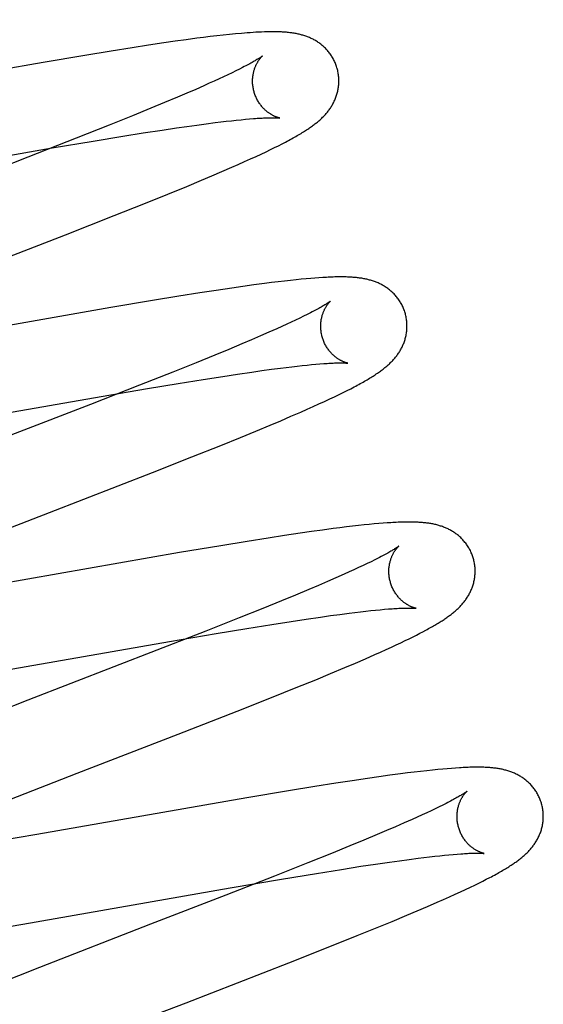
# Model space of a CAD drawing. Header units: inches. Extents: x 0 to 227, y 0 to 147.
# Tile 60 of 83: x 77.925 to 78.046, y 75.495 to 75.724. Entities that reach past the tile are written whole.
import ezdxf

# ---------------------------------------------------------------- set-up
doc = ezdxf.new("R2010")
doc.units = ezdxf.units.IN
doc.header["$LTSCALE"] = 12.466667
doc.header["$MEASUREMENT"] = 0
doc.linetypes.add('HIDDEN', pattern=[0.2, 0.1, -0.1])
doc.layers.add('DEFAULT_2', color=8, linetype='HIDDEN')

msp = doc.modelspace()

# ---------------------------------------------------------------- linework, layer by layer
at = {"layer": 'DEFAULT_2', "color": 8, "linetype": 'HIDDEN'}
for p, q in [((78.02228, 71.58602), (78.02228, 77.08652)), ((77.96616, 75.71925), (77.9637, 75.71892)), ((77.96774, 75.71945), (77.96616, 75.71925)), ((77.96929, 75.71964), (77.96774, 75.71945)), ((77.9708, 75.71982), (77.96929, 75.71964)), ((77.97228, 75.71999), (77.9708, 75.71982)), ((77.97372, 75.72014), (77.97228, 75.71999)), ((77.97512, 75.72028), (77.97372, 75.72014)), ((77.95117, 75.71707), (77.94629, 75.7163)), ((77.95493, 75.71765), (77.95117, 75.71707)), ((77.95855, 75.71819), (77.95493, 75.71765)), ((77.96117, 75.71857), (77.95855, 75.71819)), ((77.9637, 75.71892), (77.96117, 75.71857)), ((77.94018, 75.7153), (77.93056, 75.71368)), ((77.94629, 75.7163), (77.94018, 75.7153)), ((77.93056, 75.71368), (77.88178, 75.70519)), ((77.97602, 75.71212), (77.9752, 75.71171)), ((77.97678, 75.7125), (77.97602, 75.71212)), ((77.97132, 75.70986), (77.97021, 75.70935)), ((77.97237, 75.71035), (77.97132, 75.70986)), ((77.97337, 75.71082), (77.97237, 75.71035)), ((77.97432, 75.71127), (77.97337, 75.71082)), ((77.9752, 75.71171), (77.97432, 75.71127)), ((77.96782, 75.70828), (77.9659, 75.70743)), ((77.96904, 75.70883), (77.96782, 75.70828)), ((77.97021, 75.70935), (77.96904, 75.70883)), ((77.96171, 75.70564), (77.95869, 75.70436)), ((77.96386, 75.70655), (77.96171, 75.70564)), ((77.9659, 75.70743), (77.96386, 75.70655)), ((77.95549, 75.70304), (77.95126, 75.70131)), ((77.95869, 75.70436), (77.95549, 75.70304)), ((77.95126, 75.70131), (77.94587, 75.69914)), ((77.98501, 75.70082), (77.98537, 75.70078)), ((77.94587, 75.69914), (77.93821, 75.6961)), ((77.95812, 75.698), (77.96147, 75.6985)), ((77.96147, 75.6985), (77.96386, 75.69885)), ((77.96386, 75.69885), (77.96615, 75.69917)), ((77.96615, 75.69917), (77.96833, 75.69946)), ((77.96833, 75.69946), (77.9704, 75.69972)), ((77.9704, 75.69972), (77.97171, 75.69988)), ((77.97171, 75.69988), (77.97297, 75.70003)), ((77.97297, 75.70003), (77.97417, 75.70017)), ((77.97417, 75.70017), (77.97531, 75.70029)), ((77.97531, 75.70029), (77.9764, 75.7004)), ((77.9764, 75.7004), (77.97743, 75.7005)), ((77.97743, 75.7005), (77.9784, 75.70058)), ((77.94211, 75.69544), (77.94902, 75.69658)), ((77.94902, 75.69658), (77.95369, 75.69732)), ((77.95369, 75.69732), (77.95812, 75.698)), ((77.87705, 75.68419), (77.93268, 75.69385)), ((77.93821, 75.6961), (77.92697, 75.6917)), ((77.93268, 75.69385), (77.94211, 75.69544)), ((77.98322, 75.69347), (77.98417, 75.69394)), ((77.98417, 75.69394), (77.98506, 75.69438)), ((77.98506, 75.69438), (77.9859, 75.6948)), ((77.9859, 75.6948), (77.98668, 75.69521)), ((77.97859, 75.6913), (77.97988, 75.69189)), ((77.97988, 75.69189), (77.98108, 75.69245)), ((77.98108, 75.69245), (77.98219, 75.69297)), ((77.98219, 75.69297), (77.98322, 75.69347)), ((77.97199, 75.68838), (77.97428, 75.68938)), ((77.97428, 75.68938), (77.97577, 75.69003)), ((77.97577, 75.69003), (77.97722, 75.69068)), ((77.97722, 75.69068), (77.97859, 75.6913)), ((77.96722, 75.68636), (77.96964, 75.68738)), ((77.96964, 75.68738), (77.97199, 75.68838)), ((77.95942, 75.68314), (77.96384, 75.68495)), ((77.96384, 75.68495), (77.96722, 75.68636)), ((77.95386, 75.6809), (77.95942, 75.68314)), ((77.94703, 75.67819), (77.95386, 75.6809)), ((77.93571, 75.67374), (77.94703, 75.67819)), ((77.90714, 75.66268), (77.93571, 75.67374)), ((77.97939, 75.66212), (77.97686, 75.66176)), ((77.98184, 75.66244), (77.97939, 75.66212)), ((77.98344, 75.66265), (77.98184, 75.66244)), ((77.98501, 75.66284), (77.98344, 75.66265)), ((77.98649, 75.66302), (77.98501, 75.66284)), ((77.98788, 75.66317), (77.98649, 75.66302)), ((77.98917, 75.66331), (77.98788, 75.66317)), ((77.99037, 75.66343), (77.98917, 75.66331)), ((77.99149, 75.66354), (77.99037, 75.66343)), ((77.99254, 75.66363), (77.99149, 75.66354)), ((77.99353, 75.66371), (77.99254, 75.66363)), ((77.99446, 75.66378), (77.99353, 75.66371)), ((77.96687, 75.66027), (77.96199, 75.65949)), ((77.97062, 75.66084), (77.96687, 75.66027)), ((77.97424, 75.66138), (77.97062, 75.66084)), ((77.97686, 75.66176), (77.97424, 75.66138)), ((77.95588, 75.65849), (77.94627, 75.65688)), ((77.96199, 75.65949), (77.95588, 75.65849)), ((77.94627, 75.65688), (77.89755, 75.6484)), ((77.99172, 75.65528), (77.99089, 75.65487)), ((77.99249, 75.65567), (77.99172, 75.65528)), ((77.98699, 75.65302), (77.98588, 75.65251)), ((77.98805, 75.65351), (77.98699, 75.65302)), ((77.98906, 75.65398), (77.98805, 75.65351)), ((77.99, 75.65443), (77.98906, 75.65398)), ((77.99089, 75.65487), (77.99, 75.65443)), ((77.98285, 75.65115), (77.98088, 75.65029)), ((77.98471, 75.65198), (77.98285, 75.65115)), ((77.98588, 75.65251), (77.98471, 75.65198)), ((77.97662, 75.64847), (77.97355, 75.64719)), ((77.9788, 75.6494), (77.97662, 75.64847)), ((77.98088, 75.65029), (77.9788, 75.6494)), ((77.97355, 75.64719), (77.9703, 75.64585)), ((77.96602, 75.6441), (77.96058, 75.64192)), ((77.9703, 75.64585), (77.96602, 75.6441)), ((77.99275, 75.64366), (77.99375, 75.64376)), ((77.99375, 75.64376), (77.99468, 75.64383)), ((77.96058, 75.64192), (77.95286, 75.63886)), ((77.97216, 75.64094), (77.9756, 75.64147)), ((77.9756, 75.64147), (77.97887, 75.64194)), ((77.97887, 75.64194), (77.9812, 75.64227)), ((77.9812, 75.64227), (77.98343, 75.64258)), ((77.98343, 75.64258), (77.98554, 75.64285)), ((77.98554, 75.64285), (77.98688, 75.64302)), ((77.98688, 75.64302), (77.98816, 75.64317)), ((77.98816, 75.64317), (77.9894, 75.64332)), ((77.9894, 75.64332), (77.99057, 75.64344)), ((77.99057, 75.64344), (77.99169, 75.64356)), ((77.99169, 75.64356), (77.99275, 75.64366)), ((77.95476, 75.63813), (77.96186, 75.63931)), ((77.96186, 75.63931), (77.96762, 75.64023)), ((77.96762, 75.64023), (77.97216, 75.64094)), ((77.95286, 75.63886), (77.94156, 75.63444)), ((77.94401, 75.63629), (77.95476, 75.63813)), ((77.99911, 75.63673), (78.00008, 75.6372)), ((78.00008, 75.6372), (78.00097, 75.63765)), ((78.00097, 75.63765), (78.00181, 75.63808)), ((78.00181, 75.63808), (78.00259, 75.63848)), ((77.89377, 75.62755), (77.94401, 75.63629)), ((77.99313, 75.63394), (77.99447, 75.63455)), ((77.99447, 75.63455), (77.99575, 75.63514)), ((77.99575, 75.63514), (77.99695, 75.6357)), ((77.99695, 75.6357), (77.99807, 75.63623)), ((77.99807, 75.63623), (77.99911, 75.63673)), ((77.98798, 75.63168), (77.99026, 75.63267)), ((77.99026, 75.63267), (77.99172, 75.63331)), ((77.99172, 75.63331), (77.99313, 75.63394)), ((77.98319, 75.62964), (77.98562, 75.63067)), ((77.98562, 75.63067), (77.98798, 75.63168)), ((77.9763, 75.6268), (77.97982, 75.62824)), ((77.97982, 75.62824), (77.98319, 75.62964)), ((77.97173, 75.62494), (77.9763, 75.6268)), ((77.965, 75.62226), (77.97173, 75.62494)), ((77.95589, 75.61867), (77.965, 75.62226)), ((77.99272, 75.60498), (77.9901, 75.6046)), ((77.99526, 75.60534), (77.99272, 75.60498)), ((77.99774, 75.60567), (77.99526, 75.60534)), ((77.99932, 75.60587), (77.99774, 75.60567)), ((78.00083, 75.60605), (77.99932, 75.60587)), ((78.00227, 75.60622), (78.00083, 75.60605)), ((78.00362, 75.60638), (78.00227, 75.60622)), ((78.0049, 75.60651), (78.00362, 75.60638)), ((78.00611, 75.60664), (78.0049, 75.60651)), ((78.00724, 75.60674), (78.00611, 75.60664)), ((78.0083, 75.60684), (78.00724, 75.60674)), ((78.0093, 75.60692), (78.0083, 75.60684)), ((78.01024, 75.60699), (78.0093, 75.60692)), ((77.97785, 75.60271), (77.97174, 75.60171)), ((77.98273, 75.60349), (77.97785, 75.60271)), ((77.98649, 75.60406), (77.98273, 75.60349)), ((77.9901, 75.6046), (77.98649, 75.60406)), ((77.97174, 75.60171), (77.96213, 75.6001)), ((77.96213, 75.6001), (77.91339, 75.59161)), ((78.00737, 75.59841), (78.00653, 75.598)), ((78.00815, 75.59881), (78.00737, 75.59841)), ((78.00258, 75.59613), (78.00145, 75.59562)), ((78.00365, 75.59663), (78.00258, 75.59613)), ((78.00467, 75.5971), (78.00365, 75.59663)), ((78.00563, 75.59756), (78.00467, 75.5971)), ((78.00653, 75.598), (78.00563, 75.59756)), ((77.9984, 75.59426), (77.99642, 75.59339)), ((78.00027, 75.59509), (77.9984, 75.59426)), ((78.00145, 75.59562), (78.00027, 75.59509)), ((77.99212, 75.59156), (77.98903, 75.59027)), ((77.99432, 75.59249), (77.99212, 75.59156)), ((77.99642, 75.59339), (77.99432, 75.59249)), ((77.98903, 75.59027), (77.98576, 75.58892)), ((77.98146, 75.58717), (77.97599, 75.58497)), ((77.98576, 75.58892), (77.98146, 75.58717)), ((78.00529, 75.58654), (78.00646, 75.58666)), ((78.00646, 75.58666), (78.00758, 75.58678)), ((78.00758, 75.58678), (78.00863, 75.58688)), ((78.00863, 75.58688), (78.00963, 75.58697)), ((78.00963, 75.58697), (78.01056, 75.58705)), ((77.97599, 75.58497), (77.96824, 75.58191)), ((77.98805, 75.58417), (77.9915, 75.58469)), ((77.9915, 75.58469), (77.99478, 75.58517)), ((77.99478, 75.58517), (77.99711, 75.5855)), ((77.99711, 75.5855), (77.99933, 75.5858)), ((77.99933, 75.5858), (78.00144, 75.58607)), ((78.00144, 75.58607), (78.00278, 75.58624)), ((78.00278, 75.58624), (78.00406, 75.58639)), ((78.00406, 75.58639), (78.00529, 75.58654)), ((77.97063, 75.58135), (77.97775, 75.58253)), ((77.97775, 75.58253), (77.98351, 75.58346)), ((77.98351, 75.58346), (77.98805, 75.58417)), ((78.01856, 75.58179), (78.01923, 75.58214)), ((77.96824, 75.58191), (77.95689, 75.57747)), ((77.95986, 75.57951), (77.97063, 75.58135)), ((78.01445, 75.57972), (78.01539, 75.58017)), ((78.01539, 75.58017), (78.01626, 75.58061)), ((78.01626, 75.58061), (78.01708, 75.58102)), ((78.01708, 75.58102), (78.01784, 75.58141)), ((78.01784, 75.58141), (78.01856, 75.58179)), ((77.90951, 75.57076), (77.95986, 75.57951)), ((78.00875, 75.57707), (78.01003, 75.57765)), ((78.01003, 75.57765), (78.01125, 75.57821)), ((78.01125, 75.57821), (78.01238, 75.57874)), ((78.01238, 75.57874), (78.01345, 75.57924)), ((78.01345, 75.57924), (78.01445, 75.57972)), ((77.95689, 75.57747), (77.92703, 75.56591)), ((78.0029, 75.57451), (78.00521, 75.57551)), ((78.00521, 75.57551), (78.00739, 75.57647)), ((78.00739, 75.57647), (78.00875, 75.57707)), ((77.99716, 75.57209), (78.00048, 75.57348)), ((78.00048, 75.57348), (78.0029, 75.57451)), ((77.9937, 75.57066), (77.99716, 75.57209)), ((77.9835, 75.56654), (77.98918, 75.56882)), ((77.98918, 75.56882), (77.9937, 75.57066)), ((77.97553, 75.56339), (77.9835, 75.56654)), ((77.92703, 75.56591), (77.91023, 75.55936)), ((77.96181, 75.55803), (77.97553, 75.56339)), ((77.93847, 75.549), (77.96181, 75.55803)), ((78.02613, 75.5502), (78.02519, 75.55013)), ((77.92281, 75.54291), (77.93847, 75.549)), ((78.00836, 75.54817), (78.00574, 75.54779)), ((78.0109, 75.54852), (78.00836, 75.54817)), ((78.01335, 75.54885), (78.0109, 75.54852)), ((78.01494, 75.54906), (78.01335, 75.54885)), ((78.01651, 75.54925), (78.01494, 75.54906)), ((78.01802, 75.54943), (78.01651, 75.54925)), ((78.01944, 75.54959), (78.01802, 75.54943)), ((78.02076, 75.54973), (78.01944, 75.54959)), ((78.02199, 75.54985), (78.02076, 75.54973)), ((78.02313, 75.54996), (78.02199, 75.54985)), ((78.0242, 75.55005), (78.02313, 75.54996)), ((78.02519, 75.55013), (78.0242, 75.55005)), ((77.99349, 75.5459), (77.98738, 75.5449)), ((77.99837, 75.54667), (77.99349, 75.5459)), ((78.00212, 75.54725), (77.99837, 75.54667)), ((78.00574, 75.54779), (78.00212, 75.54725)), ((77.98738, 75.5449), (77.97777, 75.54328)), ((77.97777, 75.54328), (77.92906, 75.5348)), ((78.0223, 75.5412), (78.0214, 75.54076)), ((78.02314, 75.54161), (78.0223, 75.5412)), ((78.02392, 75.54201), (78.02314, 75.54161)), ((78.01724, 75.53883), (78.01607, 75.5383)), ((78.01837, 75.53934), (78.01724, 75.53883)), ((78.01944, 75.53983), (78.01837, 75.53934)), ((78.02045, 75.54031), (78.01944, 75.53983)), ((78.0214, 75.54076), (78.02045, 75.54031)), ((78.01223, 75.53661), (78.01014, 75.53571)), ((78.0142, 75.53747), (78.01223, 75.53661)), ((78.01607, 75.5383), (78.0142, 75.53747)), ((77.92906, 75.5348), (77.91746, 75.53282)), ((78.00795, 75.53478), (78.00487, 75.5335)), ((78.01014, 75.53571), (78.00795, 75.53478)), ((78.00162, 75.53216), (77.99733, 75.53041)), ((78.00487, 75.5335), (78.00162, 75.53216)), ((77.99733, 75.53041), (77.99189, 75.52823)), ((78.01878, 75.52948), (78.02006, 75.52963)), ((78.02006, 75.52963), (78.02128, 75.52977)), ((78.02128, 75.52977), (78.02244, 75.52989)), ((78.02244, 75.52989), (78.02354, 75.53001)), ((78.02354, 75.53001), (78.02459, 75.53011)), ((78.02459, 75.53011), (78.02557, 75.53019)), ((78.02557, 75.53019), (78.02649, 75.53027)), ((77.99189, 75.52823), (77.98418, 75.52517)), ((77.99965, 75.52672), (78.00417, 75.52743)), ((78.00417, 75.52743), (78.00759, 75.52794)), ((78.00759, 75.52794), (78.01084, 75.52842)), ((78.01084, 75.52842), (78.01316, 75.52874)), ((78.01316, 75.52874), (78.01536, 75.52904)), ((78.01536, 75.52904), (78.01746, 75.52931)), ((78.01746, 75.52931), (78.01878, 75.52948)), ((77.98418, 75.52517), (77.97288, 75.52076)), ((77.98579, 75.52445), (77.99391, 75.5258)), ((77.99391, 75.5258), (77.99965, 75.52672)), ((77.97389, 75.52242), (77.98579, 75.52445)), ((78.02954, 75.52259), (78.03055, 75.52308)), ((78.03055, 75.52308), (78.03151, 75.52354)), ((78.03151, 75.52354), (78.0324, 75.52399)), ((78.0324, 75.52399), (78.03324, 75.52442)), ((78.03324, 75.52442), (78.03403, 75.52483)), ((77.92587, 75.51406), (77.97389, 75.52242)), ((78.02473, 75.52037), (78.02605, 75.52097)), ((78.02605, 75.52097), (78.02729, 75.52153)), ((78.02729, 75.52153), (78.02845, 75.52207)), ((78.02845, 75.52207), (78.02954, 75.52259)), ((78.01959, 75.51811), (78.02186, 75.51909)), ((78.02186, 75.51909), (78.02333, 75.51974)), ((78.02333, 75.51974), (78.02473, 75.52037)), ((78.01143, 75.51467), (78.01481, 75.51608)), ((78.01481, 75.51608), (78.01724, 75.5171)), ((78.01724, 75.5171), (78.01959, 75.51811)), ((77.91424, 75.5121), (77.92587, 75.51406)), ((78.00792, 75.51323), (78.01143, 75.51467)), ((77.99662, 75.50869), (78.00335, 75.51138)), ((78.00335, 75.51138), (78.00792, 75.51323)), ((77.98751, 75.5051), (77.99662, 75.50869)), ((77.92972, 75.50402), (77.91875, 75.49969))]:
    msp.add_line(p, q, dxfattribs=at)
for points in [[(77.98576, 75.72072), (77.98511, 75.72075), (77.98444, 75.72076), (77.98378, 75.72077), (77.98312, 75.72076), (77.98247, 75.72075), (77.98181, 75.72073), (77.98116, 75.72071), (77.9805, 75.72068), (77.97985, 75.72064), (77.97918, 75.7206), (77.97852, 75.72056), (77.97785, 75.72051), (77.97718, 75.72046), (77.9765, 75.7204), (77.97512, 75.72028)], [(77.99869, 75.71224), (77.99862, 75.71245), (77.99855, 75.7127), (77.99847, 75.71294), (77.99838, 75.71318), (77.99828, 75.71342), (77.99818, 75.71365), (77.99808, 75.71389), (77.99797, 75.71412), (77.99785, 75.71434), (77.99773, 75.71457), (77.9976, 75.71479), (77.99747, 75.71501), (77.99734, 75.71522), (77.9972, 75.71543), (77.99705, 75.71563), (77.9969, 75.71583), (77.99675, 75.71603), (77.99659, 75.71622), (77.99643, 75.71641), (77.99627, 75.71659), (77.9961, 75.71677), (77.99594, 75.71694), (77.99576, 75.71711), (77.99559, 75.71728), (77.99541, 75.71744), (77.99523, 75.71759), (77.99505, 75.71774), (77.99486, 75.71789), (77.99468, 75.71803), (77.99449, 75.71817), (77.9943, 75.7183), (77.9941, 75.71843), (77.9939, 75.71856), (77.9937, 75.71868), (77.9935, 75.7188), (77.9933, 75.71891), (77.99309, 75.71902), (77.99289, 75.71912), (77.99268, 75.71922), (77.99247, 75.71932), (77.99226, 75.71941), (77.99205, 75.7195), (77.99184, 75.71958), (77.99163, 75.71967), (77.99141, 75.71974), (77.99119, 75.71982), (77.99097, 75.71989), (77.99075, 75.71996), (77.99053, 75.72002), (77.99031, 75.72008), (77.99008, 75.72014), (77.98985, 75.72019), (77.98962, 75.72025), (77.98939, 75.7203), (77.98916, 75.72034), (77.98892, 75.72039), (77.98868, 75.72043), (77.98844, 75.72046), (77.9882, 75.7205), (77.98795, 75.72053), (77.9877, 75.72056), (77.98744, 75.72059), (77.98718, 75.72062), (77.98691, 75.72064), (77.98663, 75.72067), (77.98634, 75.72069), (77.98605, 75.72071), (77.98576, 75.72072)], [(77.98137, 75.71518), (77.98136, 75.71517), (77.98134, 75.71516), (77.98132, 75.71514), (77.98129, 75.71512), (77.98124, 75.71508), (77.98119, 75.71505), (77.98113, 75.715), (77.98106, 75.71495), (77.98098, 75.7149), (77.98089, 75.71483), (77.98078, 75.71476), (77.98067, 75.71469), (77.98054, 75.7146), (77.98039, 75.71451), (77.98023, 75.71441), (77.98006, 75.71431), (77.97987, 75.71419), (77.97967, 75.71407), (77.97945, 75.71394), (77.97921, 75.71381), (77.97896, 75.71367), (77.9787, 75.71352), (77.97842, 75.71337), (77.97812, 75.71321), (77.97781, 75.71304), (77.97748, 75.71287), (77.97714, 75.71269), (77.97678, 75.7125)], [(77.97942, 75.70688), (77.97936, 75.70708), (77.97931, 75.70732), (77.97926, 75.70755), (77.97921, 75.70779), (77.97918, 75.70802), (77.97915, 75.70826), (77.97912, 75.70849), (77.9791, 75.70872), (77.97909, 75.70896), (77.97908, 75.70919), (77.97908, 75.70941), (77.97909, 75.70964), (77.9791, 75.70986), (77.97911, 75.71008), (77.97913, 75.7103), (77.97916, 75.71051), (77.97919, 75.71072), (77.97922, 75.71093), (77.97926, 75.71113), (77.9793, 75.71132), (77.97935, 75.71152), (77.9794, 75.7117), (77.97945, 75.71188), (77.9795, 75.71206), (77.97956, 75.71222), (77.97961, 75.71239), (77.97967, 75.71255), (77.97974, 75.7127), (77.9798, 75.71285), (77.97986, 75.713), (77.97993, 75.71314), (77.97999, 75.71327), (77.98006, 75.7134), (77.98013, 75.71353), (77.98019, 75.71365), (77.98026, 75.71376), (77.98032, 75.71387), (77.98039, 75.71398), (77.98046, 75.71408), (77.98052, 75.71418), (77.98058, 75.71427), (77.98065, 75.71436), (77.98071, 75.71444), (77.98077, 75.71452), (77.98083, 75.7146), (77.98089, 75.71467), (77.98094, 75.71474), (77.981, 75.7148), (77.98105, 75.71486), (77.9811, 75.71491), (77.98114, 75.71496), (77.98118, 75.715), (77.98122, 75.71504), (77.98126, 75.71508), (77.98129, 75.71511), (77.98131, 75.71513), (77.98134, 75.71515), (77.98135, 75.71517), (77.98136, 75.71518), (77.98137, 75.71518)], [(77.98668, 75.69521), (77.98706, 75.69541), (77.98742, 75.69561), (77.98778, 75.6958), (77.98813, 75.69599), (77.98847, 75.69617), (77.9888, 75.69636), (77.98911, 75.69654), (77.98942, 75.69672), (77.98973, 75.69689), (77.99002, 75.69706), (77.9903, 75.69723), (77.99058, 75.6974), (77.99085, 75.69757), (77.99111, 75.69773), (77.99136, 75.69789), (77.99161, 75.69805), (77.99185, 75.69821), (77.99208, 75.69836), (77.9923, 75.69852), (77.99252, 75.69867), (77.99273, 75.69882), (77.99294, 75.69897), (77.99314, 75.69912), (77.99334, 75.69926), (77.99353, 75.69941), (77.99372, 75.69956), (77.99391, 75.69971), (77.99409, 75.69986), (77.99428, 75.70001), (77.99445, 75.70016), (77.99463, 75.70032), (77.9948, 75.70047), (77.99498, 75.70063), (77.99515, 75.70079), (77.99531, 75.70095), (77.99548, 75.70112), (77.99564, 75.70129), (77.9958, 75.70146), (77.99596, 75.70163), (77.99611, 75.7018), (77.99626, 75.70198), (77.99641, 75.70216), (77.99656, 75.70234), (77.9967, 75.70253), (77.99683, 75.70271), (77.99697, 75.7029), (77.9971, 75.70309), (77.99723, 75.70328), (77.99735, 75.70348), (77.99747, 75.70368), (77.99759, 75.70388), (77.99771, 75.70409), (77.99782, 75.7043), (77.99792, 75.70451), (77.99802, 75.70472), (77.99812, 75.70494), (77.99822, 75.70515), (77.9983, 75.70537), (77.99839, 75.70559), (77.99847, 75.70582), (77.99855, 75.70605), (77.99862, 75.70628), (77.99868, 75.70651), (77.99875, 75.70674), (77.9988, 75.70698), (77.99885, 75.70722), (77.9989, 75.70747), (77.99894, 75.70771), (77.99898, 75.70796), (77.99901, 75.70821), (77.99903, 75.70846), (77.99905, 75.70871), (77.99907, 75.70896), (77.99907, 75.70922), (77.99907, 75.70947), (77.99907, 75.70973), (77.99906, 75.70999), (77.99904, 75.71025), (77.99902, 75.7105), (77.99899, 75.71076), (77.99895, 75.71102), (77.99891, 75.71127), (77.99886, 75.71153), (77.9988, 75.71178), (77.99874, 75.71203), (77.99869, 75.71224)], [(77.98537, 75.70078), (77.98536, 75.70079), (77.98534, 75.70079), (77.98532, 75.70079), (77.98529, 75.7008), (77.98526, 75.70081), (77.98521, 75.70082), (77.98517, 75.70083), (77.98511, 75.70084), (77.98505, 75.70086), (77.98499, 75.70088), (77.98492, 75.7009), (77.98484, 75.70092), (77.98477, 75.70095), (77.98468, 75.70098), (77.9846, 75.70101), (77.98451, 75.70105), (77.98441, 75.70108), (77.98432, 75.70112), (77.98422, 75.70117), (77.98411, 75.70121), (77.98401, 75.70126), (77.9839, 75.70132), (77.98379, 75.70137), (77.98367, 75.70143), (77.98356, 75.7015), (77.98344, 75.70157), (77.98332, 75.70164), (77.9832, 75.70172), (77.98307, 75.7018), (77.98294, 75.70188), (77.98281, 75.70198), (77.98268, 75.70207), (77.98255, 75.70217), (77.98242, 75.70228), (77.98228, 75.70239), (77.98215, 75.7025), (77.98201, 75.70263), (77.98188, 75.70275), (77.98174, 75.70289), (77.9816, 75.70303), (77.98147, 75.70317), (77.98133, 75.70333), (77.9812, 75.70348), (77.98106, 75.70365), (77.98093, 75.70382), (77.9808, 75.70399), (77.98068, 75.70417), (77.98055, 75.70436), (77.98043, 75.70455), (77.98032, 75.70474), (77.9802, 75.70494), (77.9801, 75.70515), (77.97999, 75.70536), (77.97989, 75.70557), (77.9798, 75.70579), (77.97971, 75.706), (77.97962, 75.70623), (77.97955, 75.70645), (77.97947, 75.70668), (77.97942, 75.70688)], [(77.9784, 75.70058), (77.9793, 75.70066), (77.97973, 75.70069), (77.98015, 75.70072), (77.98054, 75.70074), (77.98092, 75.70077), (77.98129, 75.70079), (77.98164, 75.7008), (77.98197, 75.70082), (77.98228, 75.70083), (77.98258, 75.70084), (77.98286, 75.70085), (77.98313, 75.70085), (77.98338, 75.70086), (77.98361, 75.70086), (77.98383, 75.70086), (77.98403, 75.70086), (77.98422, 75.70085), (77.98439, 75.70085), (77.98454, 75.70084), (77.98468, 75.70084), (77.98481, 75.70083), (77.98492, 75.70083), (77.98501, 75.70082)], [(77.92697, 75.6917), (77.90844, 75.68452), (77.88259, 75.67449)], [(78.01448, 75.65545), (78.01441, 75.65566), (78.01434, 75.65591), (78.01425, 75.65616), (78.01416, 75.6564), (78.01407, 75.65664), (78.01397, 75.65688), (78.01386, 75.65711), (78.01375, 75.65735), (78.01363, 75.65758), (78.01351, 75.6578), (78.01338, 75.65802), (78.01325, 75.65824), (78.01311, 75.65846), (78.01297, 75.65867), (78.01282, 75.65887), (78.01267, 75.65908), (78.01251, 75.65927), (78.01235, 75.65947), (78.01219, 75.65966), (78.01203, 75.65984), (78.01186, 75.66002), (78.01168, 75.66019), (78.01151, 75.66036), (78.01133, 75.66053), (78.01115, 75.66069), (78.01097, 75.66084), (78.01079, 75.66099), (78.0106, 75.66114), (78.01041, 75.66128), (78.01022, 75.66142), (78.01002, 75.66155), (78.00982, 75.66168), (78.00962, 75.66181), (78.00942, 75.66193), (78.00922, 75.66205), (78.00901, 75.66216), (78.0088, 75.66227), (78.00859, 75.66237), (78.00838, 75.66247), (78.00817, 75.66257), (78.00796, 75.66266), (78.00775, 75.66275), (78.00753, 75.66283), (78.00731, 75.66291), (78.00709, 75.66299), (78.00687, 75.66306), (78.00665, 75.66313), (78.00643, 75.6632), (78.0062, 75.66326), (78.00597, 75.66332), (78.00575, 75.66338), (78.00552, 75.66343), (78.00529, 75.66348), (78.00506, 75.66353), (78.00483, 75.66357), (78.0046, 75.66361), (78.00436, 75.66365), (78.00413, 75.66369), (78.00389, 75.66372), (78.00365, 75.66375), (78.00341, 75.66378), (78.00317, 75.66381), (78.00292, 75.66383), (78.00267, 75.66386), (78.00241, 75.66388), (78.00215, 75.6639), (78.00188, 75.66391), (78.00161, 75.66393), (78.00132, 75.66394), (78.00104, 75.66395), (78.00074, 75.66396), (78.00044, 75.66397), (78.00013, 75.66397), (77.99982, 75.66397), (77.99949, 75.66398), (77.99916, 75.66397), (77.99882, 75.66397), (77.99847, 75.66396), (77.99812, 75.66396), (77.99775, 75.66395), (77.99737, 75.66393), (77.99699, 75.66392), (77.99659, 75.6639), (77.99619, 75.66388), (77.99577, 75.66386), (77.99535, 75.66383), (77.99446, 75.66378)], [(77.99716, 75.65839), (77.99716, 75.65839), (77.99715, 75.65838), (77.99713, 75.65837), (77.99711, 75.65835), (77.99707, 75.65832), (77.99703, 75.65829), (77.99698, 75.65825), (77.99692, 75.65821), (77.99684, 75.65815), (77.99676, 75.6581), (77.99666, 75.65803), (77.99655, 75.65796), (77.99643, 75.65788), (77.99629, 75.65779), (77.99614, 75.6577), (77.99598, 75.6576), (77.9958, 75.65749), (77.99561, 75.65737), (77.9954, 75.65725), (77.99518, 75.65712), (77.99494, 75.65698), (77.99469, 75.65684), (77.99442, 75.65669), (77.99414, 75.65654), (77.99384, 75.65638), (77.99353, 75.65621), (77.9932, 75.65603), (77.99285, 75.65585), (77.99249, 75.65567)], [(77.99521, 75.65009), (77.99515, 75.65029), (77.9951, 75.65052), (77.99505, 75.65076), (77.995, 75.65099), (77.99497, 75.65123), (77.99494, 75.65146), (77.99491, 75.6517), (77.99489, 75.65193), (77.99488, 75.65216), (77.99487, 75.65239), (77.99487, 75.65262), (77.99488, 75.65285), (77.99489, 75.65307), (77.9949, 75.65329), (77.99492, 75.65351), (77.99495, 75.65372), (77.99498, 75.65393), (77.99501, 75.65413), (77.99505, 75.65433), (77.99509, 75.65453), (77.99514, 75.65472), (77.99518, 75.6549), (77.99524, 75.65508), (77.99529, 75.65526), (77.99534, 75.65543), (77.9954, 75.65559), (77.99546, 75.65575), (77.99552, 75.6559), (77.99559, 75.65605), (77.99565, 75.6562), (77.99571, 75.65634), (77.99578, 75.65647), (77.99585, 75.6566), (77.99591, 75.65673), (77.99598, 75.65685), (77.99604, 75.65696), (77.99611, 75.65707), (77.99618, 75.65718), (77.99624, 75.65728), (77.99631, 75.65738), (77.99637, 75.65747), (77.99643, 75.65756), (77.9965, 75.65764), (77.99656, 75.65772), (77.99662, 75.6578), (77.99667, 75.65787), (77.99673, 75.65794), (77.99678, 75.658), (77.99683, 75.65806), (77.99688, 75.65811), (77.99693, 75.65816), (77.99697, 75.65821), (77.99701, 75.65825), (77.99705, 75.65828), (77.99708, 75.65831), (77.9971, 75.65834), (77.99713, 75.65836), (77.99714, 75.65838), (77.99715, 75.65838), (77.99716, 75.65839)], [(78.00259, 75.63848), (78.00297, 75.63868), (78.00333, 75.63888), (78.00368, 75.63907), (78.00403, 75.63926), (78.00436, 75.63944), (78.00468, 75.63962), (78.005, 75.6398), (78.0053, 75.63998), (78.0056, 75.64015), (78.0059, 75.64032), (78.00618, 75.6405), (78.00646, 75.64066), (78.00673, 75.64083), (78.00699, 75.641), (78.00725, 75.64117), (78.00751, 75.64133), (78.00775, 75.64149), (78.00799, 75.64166), (78.00823, 75.64182), (78.00846, 75.64198), (78.00869, 75.64214), (78.00891, 75.64231), (78.00913, 75.64247), (78.00934, 75.64263), (78.00955, 75.6428), (78.00975, 75.64296), (78.00995, 75.64312), (78.01015, 75.64329), (78.01034, 75.64345), (78.01053, 75.64362), (78.01071, 75.64378), (78.01089, 75.64395), (78.01106, 75.64412), (78.01123, 75.64429), (78.0114, 75.64446), (78.01157, 75.64464), (78.01173, 75.64482), (78.01188, 75.64499), (78.01204, 75.64517), (78.01219, 75.64535), (78.01233, 75.64554), (78.01248, 75.64572), (78.01261, 75.64591), (78.01275, 75.6461), (78.01288, 75.64629), (78.01301, 75.64648), (78.01314, 75.64668), (78.01326, 75.64688), (78.01338, 75.64708), (78.01349, 75.64729), (78.0136, 75.6475), (78.01371, 75.64771), (78.01381, 75.64793), (78.01391, 75.64814), (78.014, 75.64836), (78.01409, 75.64858), (78.01418, 75.6488), (78.01426, 75.64902), (78.01433, 75.64925), (78.01441, 75.64948), (78.01447, 75.64971), (78.01453, 75.64995), (78.01459, 75.65019), (78.01464, 75.65043), (78.01469, 75.65067), (78.01473, 75.65092), (78.01477, 75.65116), (78.0148, 75.65141), (78.01482, 75.65166), (78.01484, 75.65192), (78.01486, 75.65217), (78.01486, 75.65243), (78.01486, 75.65268), (78.01486, 75.65294), (78.01485, 75.65319), (78.01483, 75.65345), (78.01481, 75.65371), (78.01478, 75.65397), (78.01474, 75.65422), (78.0147, 75.65448), (78.01465, 75.65473), (78.01459, 75.65499), (78.01453, 75.65524), (78.01448, 75.65545)], [(78.00115, 75.64399), (78.00116, 75.64399), (78.00115, 75.64399), (78.00114, 75.644), (78.00112, 75.644), (78.00109, 75.64401), (78.00105, 75.64402), (78.00101, 75.64402), (78.00096, 75.64404), (78.00091, 75.64405), (78.00085, 75.64407), (78.00078, 75.64409), (78.00071, 75.64411), (78.00064, 75.64413), (78.00056, 75.64416), (78.00048, 75.64419), (78.00039, 75.64422), (78.0003, 75.64425), (78.00021, 75.64429), (78.00011, 75.64433), (78.00001, 75.64437), (77.99991, 75.64442), (77.9998, 75.64447), (77.9997, 75.64452), (77.99959, 75.64458), (77.99947, 75.64464), (77.99936, 75.6447), (77.99924, 75.64477), (77.99912, 75.64484), (77.99899, 75.64492), (77.99887, 75.645), (77.99874, 75.64509), (77.99861, 75.64518), (77.99848, 75.64528), (77.99835, 75.64538), (77.99821, 75.64548), (77.99808, 75.64559), (77.99795, 75.64571), (77.99781, 75.64583), (77.99767, 75.64596), (77.99754, 75.64609), (77.9974, 75.64623), (77.99726, 75.64638), (77.99713, 75.64653), (77.99699, 75.64669), (77.99686, 75.64685), (77.99673, 75.64702), (77.9966, 75.6472), (77.99647, 75.64738), (77.99635, 75.64756), (77.99623, 75.64775), (77.99611, 75.64795), (77.996, 75.64815), (77.99589, 75.64835), (77.99578, 75.64856), (77.99568, 75.64878), (77.99559, 75.64899), (77.9955, 75.64921), (77.99542, 75.64944), (77.99534, 75.64966), (77.99527, 75.64989), (77.99521, 75.65009)], [(77.99468, 75.64383), (77.99556, 75.6439), (77.99597, 75.64393), (77.99637, 75.64395), (77.99675, 75.64398), (77.99711, 75.644), (77.99746, 75.64401), (77.99779, 75.64403), (77.9981, 75.64404), (77.9984, 75.64405), (77.99868, 75.64406), (77.99895, 75.64406), (77.9992, 75.64406), (77.99943, 75.64407), (77.99964, 75.64407), (77.99984, 75.64406), (78.00002, 75.64406), (78.00019, 75.64406), (78.00034, 75.64405), (78.00047, 75.64405), (78.0006, 75.64404), (78.0007, 75.64403), (78.0008, 75.64403), (78.00088, 75.64402), (78.00095, 75.64402), (78.00101, 75.64401), (78.00106, 75.64401), (78.0011, 75.644), (78.00113, 75.644), (78.00115, 75.64399), (78.00115, 75.64399)], [(77.94156, 75.63444), (77.9241, 75.62768), (77.89829, 75.61766)], [(77.9231, 75.60595), (77.93205, 75.60941), (77.95589, 75.61867)], [(78.03027, 75.59866), (78.03021, 75.59887), (78.03013, 75.59912), (78.03004, 75.59936), (78.02995, 75.59961), (78.02986, 75.59985), (78.02976, 75.60009), (78.02965, 75.60032), (78.02954, 75.60056), (78.02942, 75.60079), (78.0293, 75.60101), (78.02917, 75.60123), (78.02903, 75.60145), (78.0289, 75.60167), (78.02875, 75.60188), (78.02861, 75.60208), (78.02846, 75.60229), (78.0283, 75.60248), (78.02814, 75.60268), (78.02798, 75.60287), (78.02781, 75.60305), (78.02765, 75.60323), (78.02747, 75.6034), (78.0273, 75.60357), (78.02712, 75.60374), (78.02694, 75.6039), (78.02676, 75.60405), (78.02657, 75.60421), (78.02639, 75.60435), (78.0262, 75.60449), (78.026, 75.60463), (78.02581, 75.60476), (78.02561, 75.60489), (78.02541, 75.60502), (78.02521, 75.60514), (78.025, 75.60526), (78.0248, 75.60537), (78.02459, 75.60548), (78.02438, 75.60558), (78.02417, 75.60568), (78.02396, 75.60578), (78.02375, 75.60587), (78.02353, 75.60596), (78.02332, 75.60604), (78.0231, 75.60612), (78.02288, 75.6062), (78.02266, 75.60627), (78.02243, 75.60634), (78.02221, 75.60641), (78.02198, 75.60647), (78.02176, 75.60653), (78.02153, 75.60659), (78.0213, 75.60664), (78.02108, 75.60669), (78.02085, 75.60674), (78.02062, 75.60678), (78.02039, 75.60682), (78.02015, 75.60686), (78.01992, 75.6069), (78.01969, 75.60693), (78.01945, 75.60696), (78.01921, 75.60699), (78.01896, 75.60702), (78.01872, 75.60704), (78.01847, 75.60706), (78.01821, 75.60708), (78.01795, 75.6071), (78.01769, 75.60712), (78.01741, 75.60714), (78.01713, 75.60715), (78.01684, 75.60716), (78.01655, 75.60717), (78.01625, 75.60718), (78.01594, 75.60718), (78.01562, 75.60718), (78.0153, 75.60718), (78.01496, 75.60718), (78.01462, 75.60718), (78.01427, 75.60717), (78.01391, 75.60717), (78.01355, 75.60715), (78.01317, 75.60714), (78.01278, 75.60713), (78.01238, 75.60711), (78.01198, 75.60709), (78.01156, 75.60707), (78.01113, 75.60704), (78.01024, 75.60699)], [(78.01295, 75.6016), (78.01294, 75.60159), (78.01292, 75.60158), (78.0129, 75.60156), (78.01287, 75.60154), (78.01283, 75.60151), (78.01278, 75.60147), (78.01273, 75.60143), (78.01266, 75.60138), (78.01258, 75.60132), (78.01249, 75.60126), (78.01238, 75.60119), (78.01227, 75.60112), (78.01214, 75.60104), (78.012, 75.60095), (78.01185, 75.60085), (78.01169, 75.60075), (78.01151, 75.60064), (78.01131, 75.60053), (78.01111, 75.60041), (78.01088, 75.60028), (78.01064, 75.60014), (78.01039, 75.6), (78.01012, 75.59985), (78.00983, 75.59969), (78.00952, 75.59953), (78.0092, 75.59936), (78.00887, 75.59918), (78.00851, 75.599), (78.00815, 75.59881)], [(78.011, 75.5933), (78.01094, 75.5935), (78.01089, 75.59373), (78.01084, 75.59397), (78.0108, 75.5942), (78.01076, 75.59444), (78.01073, 75.59467), (78.0107, 75.59491), (78.01068, 75.59514), (78.01067, 75.59537), (78.01066, 75.5956), (78.01066, 75.59583), (78.01067, 75.59606), (78.01068, 75.59628), (78.01069, 75.5965), (78.01071, 75.59672), (78.01074, 75.59693), (78.01077, 75.59714), (78.0108, 75.59734), (78.01084, 75.59754), (78.01088, 75.59774), (78.01093, 75.59793), (78.01098, 75.59812), (78.01103, 75.5983), (78.01108, 75.59847), (78.01114, 75.59864), (78.0112, 75.59881), (78.01126, 75.59896), (78.01132, 75.59912), (78.01138, 75.59927), (78.01144, 75.59941), (78.01151, 75.59955), (78.01157, 75.59969), (78.01164, 75.59982), (78.01171, 75.59994), (78.01177, 75.60006), (78.01184, 75.60018), (78.0119, 75.60029), (78.01197, 75.60039), (78.01204, 75.60049), (78.0121, 75.60059), (78.01216, 75.60068), (78.01223, 75.60077), (78.01229, 75.60086), (78.01235, 75.60094), (78.01241, 75.60101), (78.01247, 75.60109), (78.01252, 75.60115), (78.01258, 75.60122), (78.01263, 75.60127), (78.01268, 75.60133), (78.01272, 75.60138), (78.01276, 75.60142), (78.0128, 75.60146), (78.01284, 75.60149), (78.01287, 75.60152), (78.01289, 75.60155), (78.01292, 75.60157), (78.01293, 75.60158), (78.01294, 75.60159), (78.01295, 75.6016)], [(78.01923, 75.58214), (78.01955, 75.58232), (78.01986, 75.58249), (78.02016, 75.58266), (78.02045, 75.58282), (78.02074, 75.58298), (78.02101, 75.58314), (78.02128, 75.5833), (78.02155, 75.58345), (78.0218, 75.5836), (78.02205, 75.58375), (78.02229, 75.5839), (78.02253, 75.58405), (78.02276, 75.5842), (78.02299, 75.58434), (78.02322, 75.58449), (78.02344, 75.58463), (78.02365, 75.58478), (78.02386, 75.58492), (78.02407, 75.58506), (78.02428, 75.58521), (78.02448, 75.58535), (78.02468, 75.5855), (78.02487, 75.58564), (78.02506, 75.58579), (78.02525, 75.58594), (78.02544, 75.58608), (78.02562, 75.58623), (78.02581, 75.58638), (78.02599, 75.58654), (78.02616, 75.58669), (78.02634, 75.58685), (78.02651, 75.58701), (78.02668, 75.58717), (78.02685, 75.58733), (78.02702, 75.5875), (78.02718, 75.58766), (78.02734, 75.58783), (78.0275, 75.58801), (78.02766, 75.58818), (78.02781, 75.58836), (78.02796, 75.58854), (78.02811, 75.58872), (78.02825, 75.58891), (78.02839, 75.58909), (78.02852, 75.58928), (78.02866, 75.58947), (78.02879, 75.58967), (78.02891, 75.58986), (78.02903, 75.59006), (78.02915, 75.59027), (78.02927, 75.59047), (78.02938, 75.59068), (78.02949, 75.59089), (78.02959, 75.59111), (78.02969, 75.59132), (78.02978, 75.59154), (78.02987, 75.59176), (78.02996, 75.59198), (78.03004, 75.59221), (78.03012, 75.59244), (78.03019, 75.59267), (78.03026, 75.5929), (78.03032, 75.59314), (78.03038, 75.59338), (78.03043, 75.59362), (78.03048, 75.59386), (78.03052, 75.59411), (78.03056, 75.59436), (78.03059, 75.59461), (78.03061, 75.59486), (78.03063, 75.59511), (78.03065, 75.59537), (78.03065, 75.59562), (78.03066, 75.59588), (78.03065, 75.59614), (78.03064, 75.59639), (78.03062, 75.59665), (78.0306, 75.59691), (78.03057, 75.59717), (78.03053, 75.59743), (78.03049, 75.59768), (78.03044, 75.59794), (78.03038, 75.59819), (78.03032, 75.59845), (78.03027, 75.59866)], [(78.01694, 75.5872), (78.01695, 75.5872), (78.01695, 75.5872), (78.01693, 75.58721), (78.01691, 75.58721), (78.01688, 75.58722), (78.01685, 75.58722), (78.01681, 75.58723), (78.01676, 75.58724), (78.0167, 75.58726), (78.01665, 75.58727), (78.01658, 75.58729), (78.01651, 75.58731), (78.01644, 75.58734), (78.01636, 75.58736), (78.01628, 75.58739), (78.01619, 75.58742), (78.0161, 75.58746), (78.01601, 75.58749), (78.01591, 75.58753), (78.01581, 75.58758), (78.01571, 75.58762), (78.0156, 75.58767), (78.0155, 75.58773), (78.01539, 75.58778), (78.01527, 75.58784), (78.01516, 75.58791), (78.01504, 75.58798), (78.01492, 75.58805), (78.01479, 75.58812), (78.01467, 75.58821), (78.01454, 75.58829), (78.01441, 75.58838), (78.01428, 75.58848), (78.01415, 75.58858), (78.01401, 75.58868), (78.01388, 75.5888), (78.01374, 75.58891), (78.01361, 75.58903), (78.01347, 75.58916), (78.01333, 75.58929), (78.0132, 75.58943), (78.01306, 75.58958), (78.01292, 75.58973), (78.01279, 75.58989), (78.01265, 75.59006), (78.01252, 75.59022), (78.01239, 75.5904), (78.01226, 75.59058), (78.01214, 75.59077), (78.01202, 75.59096), (78.0119, 75.59115), (78.01179, 75.59135), (78.01168, 75.59156), (78.01158, 75.59177), (78.01148, 75.59198), (78.01138, 75.5922), (78.01129, 75.59242), (78.01121, 75.59264), (78.01113, 75.59287), (78.01106, 75.5931), (78.011, 75.5933)], [(78.01056, 75.58705), (78.01143, 75.58711), (78.01184, 75.58714), (78.01224, 75.58717), (78.01262, 75.58719), (78.01298, 75.58721), (78.01332, 75.58722), (78.01365, 75.58724), (78.01396, 75.58725), (78.01425, 75.58726), (78.01452, 75.58727), (78.01478, 75.58727), (78.01502, 75.58727), (78.01524, 75.58727), (78.01545, 75.58727), (78.01564, 75.58727), (78.01581, 75.58727), (78.01598, 75.58727), (78.01612, 75.58726), (78.01626, 75.58726), (78.01638, 75.58725), (78.01649, 75.58724), (78.01659, 75.58724), (78.01667, 75.58723), (78.01674, 75.58722), (78.0168, 75.58722), (78.01685, 75.58721), (78.01689, 75.58721), (78.01692, 75.58721), (78.01694, 75.5872), (78.01694, 75.5872)], [(78.04606, 75.54187), (78.046, 75.54208), (78.04592, 75.54233), (78.04583, 75.54257), (78.04575, 75.54282), (78.04565, 75.54306), (78.04555, 75.54329), (78.04544, 75.54353), (78.04533, 75.54376), (78.04521, 75.54399), (78.04509, 75.54422), (78.04496, 75.54444), (78.04483, 75.54466), (78.04469, 75.54487), (78.04455, 75.54508), (78.0444, 75.54529), (78.04425, 75.54549), (78.0441, 75.54569), (78.04394, 75.54588), (78.04377, 75.54607), (78.04361, 75.54626), (78.04344, 75.54644), (78.04327, 75.54661), (78.04309, 75.54678), (78.04292, 75.54694), (78.04274, 75.5471), (78.04255, 75.54726), (78.04237, 75.54741), (78.04218, 75.54756), (78.04199, 75.5477), (78.0418, 75.54784), (78.04161, 75.54797), (78.04141, 75.5481), (78.04121, 75.54823), (78.041, 75.54835), (78.0408, 75.54846), (78.04059, 75.54858), (78.04039, 75.54868), (78.04018, 75.54879), (78.03997, 75.54889), (78.03976, 75.54898), (78.03955, 75.54908), (78.03933, 75.54916), (78.03912, 75.54925), (78.0389, 75.54933), (78.03868, 75.54941), (78.03846, 75.54948), (78.03824, 75.54955), (78.03801, 75.54962), (78.03779, 75.54968), (78.03756, 75.54974), (78.03733, 75.5498), (78.03711, 75.54985), (78.03688, 75.5499), (78.03665, 75.54994), (78.03642, 75.54999), (78.03619, 75.55003), (78.03596, 75.55007), (78.03572, 75.5501), (78.03549, 75.55014), (78.03525, 75.55017), (78.03501, 75.5502), (78.03477, 75.55022), (78.03453, 75.55025), (78.03428, 75.55027), (78.03402, 75.55029), (78.03376, 75.55031), (78.0335, 75.55033), (78.03323, 75.55034), (78.03295, 75.55036), (78.03266, 75.55037), (78.03237, 75.55038), (78.03207, 75.55038), (78.03176, 75.55039), (78.03145, 75.55039), (78.03113, 75.55039), (78.0308, 75.55039), (78.03046, 75.55039), (78.03012, 75.55038), (78.02976, 75.55038), (78.0294, 75.55037), (78.02903, 75.55035), (78.02865, 75.55034), (78.02825, 75.55032), (78.02785, 75.5503), (78.02744, 75.55028), (78.02701, 75.55026), (78.02613, 75.5502)], [(78.02874, 75.54481), (78.02873, 75.5448), (78.02872, 75.54479), (78.0287, 75.54477), (78.02867, 75.54475), (78.02863, 75.54472), (78.02858, 75.54468), (78.02852, 75.54464), (78.02846, 75.5446), (78.02838, 75.54454), (78.02829, 75.54448), (78.02819, 75.54441), (78.02807, 75.54434), (78.02795, 75.54425), (78.02781, 75.54417), (78.02765, 75.54407), (78.02749, 75.54397), (78.0273, 75.54386), (78.0271, 75.54374), (78.02689, 75.54361), (78.02666, 75.54348), (78.02642, 75.54334), (78.02616, 75.5432), (78.02589, 75.54305), (78.0256, 75.54289), (78.02529, 75.54272), (78.02497, 75.54255), (78.02464, 75.54238), (78.02429, 75.5422), (78.02392, 75.54201)], [(78.02679, 75.53651), (78.02674, 75.53671), (78.02668, 75.53694), (78.02663, 75.53717), (78.02659, 75.53741), (78.02655, 75.53764), (78.02652, 75.53788), (78.02649, 75.53811), (78.02647, 75.53834), (78.02646, 75.53857), (78.02645, 75.5388), (78.02645, 75.53903), (78.02646, 75.53925), (78.02647, 75.53948), (78.02648, 75.5397), (78.0265, 75.53991), (78.02653, 75.54013), (78.02656, 75.54033), (78.02659, 75.54054), (78.02663, 75.54074), (78.02667, 75.54094), (78.02672, 75.54113), (78.02676, 75.54131), (78.02681, 75.54149), (78.02687, 75.54167), (78.02692, 75.54183), (78.02698, 75.542), (78.02704, 75.54216), (78.0271, 75.54231), (78.02716, 75.54246), (78.02723, 75.54261), (78.02729, 75.54275), (78.02736, 75.54288), (78.02742, 75.54301), (78.02749, 75.54314), (78.02755, 75.54326), (78.02762, 75.54337), (78.02769, 75.54348), (78.02775, 75.54359), (78.02782, 75.54369), (78.02788, 75.54379), (78.02795, 75.54388), (78.02801, 75.54397), (78.02807, 75.54405), (78.02813, 75.54413), (78.02819, 75.54421), (78.02825, 75.54428), (78.02831, 75.54435), (78.02836, 75.54441), (78.02841, 75.54447), (78.02846, 75.54453), (78.0285, 75.54458), (78.02855, 75.54462), (78.02859, 75.54466), (78.02862, 75.5447), (78.02865, 75.54473), (78.02868, 75.54475), (78.0287, 75.54477), (78.02872, 75.54479), (78.02873, 75.5448), (78.02874, 75.5448)], [(78.03403, 75.52483), (78.03441, 75.52503), (78.03478, 75.52522), (78.03514, 75.52542), (78.03549, 75.52561), (78.03583, 75.52579), (78.03615, 75.52598), (78.03647, 75.52616), (78.03678, 75.52633), (78.03708, 75.52651), (78.03737, 75.52668), (78.03766, 75.52685), (78.03793, 75.52702), (78.0382, 75.52718), (78.03846, 75.52735), (78.03871, 75.52751), (78.03896, 75.52766), (78.0392, 75.52782), (78.03943, 75.52798), (78.03966, 75.52813), (78.03987, 75.52828), (78.04009, 75.52843), (78.04029, 75.52858), (78.0405, 75.52873), (78.04069, 75.52888), (78.04089, 75.52902), (78.04108, 75.52917), (78.04127, 75.52932), (78.04145, 75.52947), (78.04163, 75.52962), (78.04181, 75.52978), (78.04199, 75.52993), (78.04216, 75.53009), (78.04233, 75.53024), (78.0425, 75.5304), (78.04267, 75.53057), (78.04284, 75.53073), (78.043, 75.5309), (78.04316, 75.53107), (78.04332, 75.53124), (78.04347, 75.53142), (78.04362, 75.5316), (78.04377, 75.53178), (78.04392, 75.53196), (78.04406, 75.53214), (78.0442, 75.53233), (78.04433, 75.53252), (78.04446, 75.53271), (78.04459, 75.5329), (78.04472, 75.5331), (78.04484, 75.5333), (78.04496, 75.5335), (78.04507, 75.5337), (78.04518, 75.53391), (78.04529, 75.53412), (78.04539, 75.53434), (78.04549, 75.53455), (78.04558, 75.53477), (78.04567, 75.53499), (78.04576, 75.53521), (78.04584, 75.53544), (78.04592, 75.53566), (78.04599, 75.53589), (78.04605, 75.53613), (78.04612, 75.53636), (78.04617, 75.5366), (78.04623, 75.53684), (78.04627, 75.53709), (78.04631, 75.53733), (78.04635, 75.53758), (78.04638, 75.53783), (78.04641, 75.53808), (78.04642, 75.53833), (78.04644, 75.53859), (78.04644, 75.53884), (78.04645, 75.5391), (78.04644, 75.53935), (78.04643, 75.53961), (78.04641, 75.53987), (78.04639, 75.54013), (78.04636, 75.54038), (78.04632, 75.54064), (78.04628, 75.5409), (78.04623, 75.54115), (78.04618, 75.5414), (78.04611, 75.54166), (78.04606, 75.54187)], [(78.03274, 75.53041), (78.03274, 75.53041), (78.03273, 75.53041), (78.03272, 75.53041), (78.0327, 75.53042), (78.03267, 75.53042), (78.03263, 75.53043), (78.03259, 75.53044), (78.03254, 75.53045), (78.03249, 75.53047), (78.03243, 75.53048), (78.03237, 75.5305), (78.0323, 75.53052), (78.03222, 75.53055), (78.03215, 75.53057), (78.03206, 75.5306), (78.03198, 75.53063), (78.03189, 75.53067), (78.03179, 75.53071), (78.0317, 75.53075), (78.0316, 75.53079), (78.03149, 75.53084), (78.03139, 75.53089), (78.03128, 75.53094), (78.03117, 75.531), (78.03106, 75.53106), (78.03094, 75.53112), (78.03082, 75.53119), (78.0307, 75.53126), (78.03058, 75.53134), (78.03045, 75.53142), (78.03032, 75.5315), (78.03019, 75.5316), (78.03006, 75.53169), (78.02993, 75.53179), (78.0298, 75.5319), (78.02966, 75.53201), (78.02953, 75.53212), (78.02939, 75.53225), (78.02926, 75.53237), (78.02912, 75.53251), (78.02898, 75.53265), (78.02884, 75.53279), (78.02871, 75.53295), (78.02857, 75.5331), (78.02844, 75.53327), (78.02831, 75.53344), (78.02818, 75.53361), (78.02805, 75.53379), (78.02793, 75.53398), (78.02781, 75.53417), (78.02769, 75.53437), (78.02758, 75.53457), (78.02747, 75.53477), (78.02737, 75.53498), (78.02727, 75.53519), (78.02717, 75.53541), (78.02708, 75.53563), (78.027, 75.53585), (78.02692, 75.53608), (78.02685, 75.53631), (78.02679, 75.53651)], [(78.02649, 75.53027), (78.02735, 75.53033), (78.02776, 75.53036), (78.02815, 75.53038), (78.02852, 75.5304), (78.02887, 75.53042), (78.02921, 75.53044), (78.02953, 75.53045), (78.02982, 75.53046), (78.0301, 75.53047), (78.03037, 75.53048), (78.03062, 75.53048), (78.03085, 75.53048), (78.03106, 75.53048), (78.03127, 75.53048), (78.03145, 75.53048), (78.03163, 75.53048), (78.03179, 75.53047), (78.03193, 75.53047), (78.03207, 75.53046), (78.03219, 75.53046), (78.03229, 75.53045), (78.03239, 75.53045), (78.03247, 75.53044), (78.03254, 75.53043), (78.0326, 75.53043), (78.03265, 75.53042), (78.03268, 75.53042), (78.03271, 75.53041), (78.03273, 75.53041), (78.03274, 75.53041)], [(77.97288, 75.52076), (77.95546, 75.51401), (77.92972, 75.50402)], [(77.95471, 75.49238), (77.96366, 75.49584), (77.98751, 75.5051)]]:
    msp.add_lwpolyline(points, dxfattribs=at)

doc.saveas('drawing.dxf')
